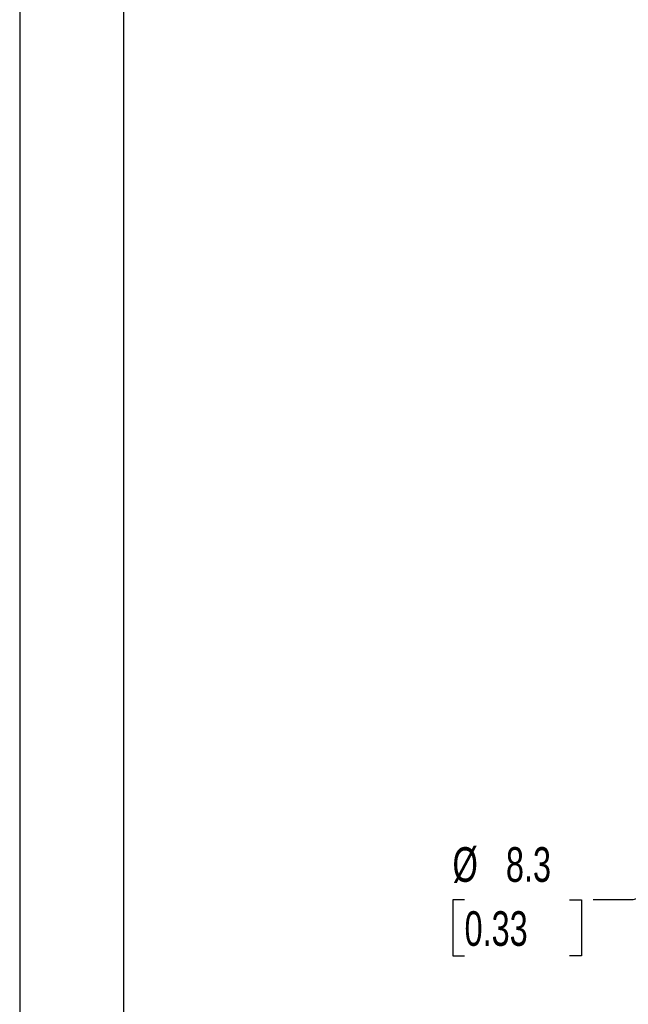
# Model space of a CAD drawing. Header units: millimetres. Extents: x 0 to 419, y 0 to 324.
# Tile 2 of 13: x 0 to 56, y 75 to 166. Entities that reach past the tile are written whole.
import ezdxf

# ---------------------------------------------------------------- set-up
doc = ezdxf.new("R2010")
doc.units = ezdxf.units.MM
doc.header["$LTSCALE"] = 1.5
doc.layers.add('DIMENSIONS', color=140, linetype='Continuous', lineweight=25)
doc.layers.add('TEXT', color=140, linetype='Continuous', lineweight=25)
doc.styles.add('SLDTEXTSTYLE0', font='TXT', dxfattribs={"width": 0.7})
doc.dimstyles.new('SLDDIMSTYLE1', dxfattribs={"dimtxt": 3.237012, "dimasz": 4.953, "dimexe": 0, "dimexo": 0.0625, "dimgap": 0.809253, "dimtad": 0, "dimtih": 1, "dimtoh": 1, "dimrnd": 1e-09, "dimzin": 12, "dimdsep": 46, "dimtxsty": 'SLDTEXTSTYLE0', "dimsah": 1, "dimcen": 0, "dimadec": 0, "dimazin": 3, "dimtfac": 1, "dimtofl": 0, "dimtmove": 0, "dimatfit": 3, "dimfxl": 0, "dimfrac": 2, "dimtolj": 1, "dimtzin": 12, "dimarcsym": 0})

# ---------------------------------------------------------------- blocks, each defined once
blk = doc.blocks.new('_D_2')
at = {"layer": 'DIMENSIONS'}
for p, q in [((87.411, 93.44), (56.174, 85.07)), ((40.768, 85.07), (39.681, 85.07)), ((39.681, 85.07), (39.681, 79.926)), ((50.387, 85.07), (51.474, 85.07)), ((51.474, 85.07), (51.474, 79.926)), ((56.174, 85.07), (52.561, 85.07)), ((39.681, 79.926), (40.768, 79.926)), ((51.474, 79.926), (50.387, 79.926))]:
    blk.add_line(p, q, dxfattribs=at)
blk.add_solid([(87.411, 93.44), (82.429, 92.894), (82.824, 91.422)], dxfattribs=at)
at = {"layer": 'DIMENSIONS', "char_height": 3.175, "attachment_point": 1, "style": 'SLDTEXTSTYLE0'}
for s, insert in [('%%c', (39.671, 89.888)), ('8.3', (44.558, 89.888)), ('0.33', (40.768, 84.018))]:
    blk.add_mtext(s, dxfattribs=dict(at, insert=insert))

msp = doc.modelspace()

# ---------------------------------------------------------------- linework, layer by layer
at = {"color": 7, "linetype": 'Continuous'}
msp.add_line((0.004, 323.854), (0.004, 0.004), dxfattribs=at)
at = {"layer": 'TEXT'}
msp.add_line((9.525, 314.325), (9.525, 9.525), dxfattribs=at)

# ---------------------------------------------------------------- dimensions: what is measured, and where the dimension line sits
at = {"layer": 'DIMENSIONS'}
dim = msp.add_diameter_dim_2p(p1=(95.429, 95.589), p2=(87.411, 93.44), dimstyle='SLDDIMSTYLE1', dxfattribs=at)
dim.commit()
dim.dimension.update_dxf_attribs({"geometry": '_D_2', "text_midpoint": (45.578, 85.07), "dimtype": 163})

doc.saveas('drawing.dxf')
